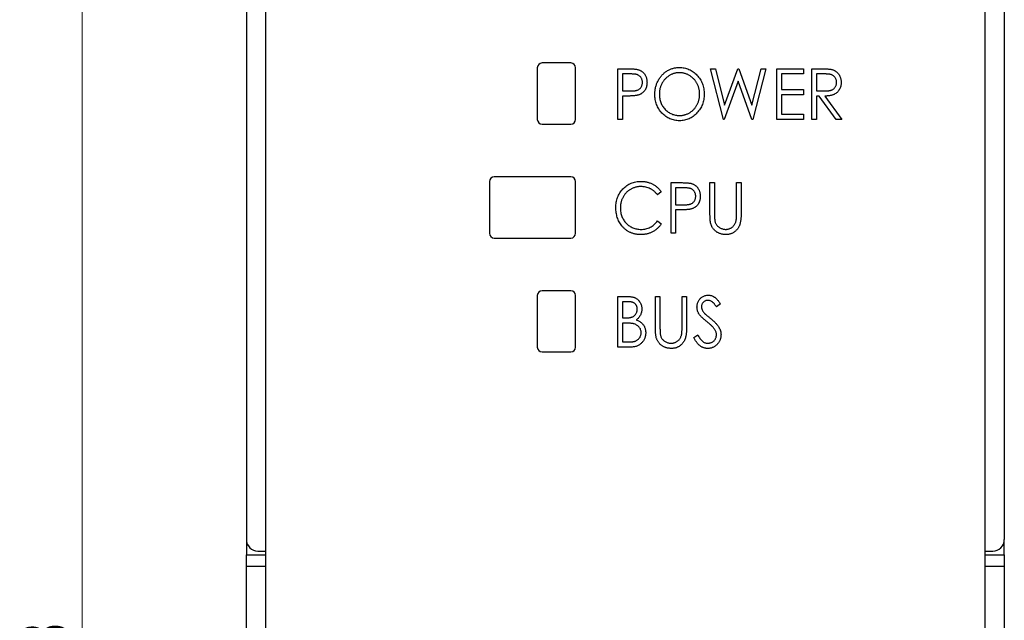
# Paper-space layout 'Sheet2' of a CAD drawing. Header units: millimetres. Extents: x 0 to 420, y 0 to 297.
# Tile 3 of 7: x 88 to 140, y 163 to 194. Entities that reach past the tile are written whole.
import ezdxf

# ---------------------------------------------------------------- set-up
doc = ezdxf.new("R2010")
doc.units = ezdxf.units.MM
doc.styles.add('SLDTEXTSTYLE1', font='TXT', dxfattribs={"width": 0.75})
doc.dimstyles.new('SLDDIMSTYLE1', dxfattribs={"dimtxt": 2.5, "dimasz": 3, "dimexe": 0, "dimexo": 0.0625, "dimtad": 1, "dimdec": 0, "dimrnd": 1e-09, "dimzin": 12, "dimdsep": 46, "dimtxsty": 'SLDTEXTSTYLE1', "dimblk1": 'CLOSED', "dimblk2": 'CLOSED', "dimsah": 1, "dimcen": 0.09, "dimadec": 0, "dimazin": 3, "dimtfac": 1, "dimtofl": 0, "dimtmove": 0, "dimatfit": 3, "dimldrblk": 'CLOSED', "dimfxl": 1, "dimfrac": 2, "dimtolj": 1, "dimtzin": 12, "dimarcsym": 0})

# ---------------------------------------------------------------- blocks, each defined once
blk = doc.blocks.new('_Closed')
at = {"color": 0, "linetype": 'ByBlock', "lineweight": -2}
for p, q in [((-1, 0.166667), (0, 0)), ((-1, 0.166667), (-1, -0.166667)), ((0, 0), (-1, -0.166667)), ((0, 0), (-1, 0))]:
    blk.add_line(p, q, dxfattribs=at)
blk = doc.blocks.new('_D_4')
at = {"color": 7, "linetype": 'Continuous', "lineweight": 0}
for p, q in [((99.074, 224.967), (90.496, 224.967)), ((91.496, 224.967), (91.496, 96.957)), ((99.074, 96.957), (90.496, 96.957))]:
    blk.add_line(p, q, dxfattribs=at)
at = {"color": 7, "linetype": 'Continuous', "lineweight": 18, "xscale": 3, "yscale": 3}
for p, rotation in [((91.496, 224.967, -59.392), 90), ((91.496, 96.957, -59.392), 270)]:
    blk.add_blockref('_Closed', p, dxfattribs=dict(at, rotation=rotation))
at = {"color": 7, "linetype": 'Continuous', "lineweight": 18, "insert": (88.273, 158.191), "char_height": 2.5, "attachment_point": 1, "rotation": 90, "style": 'SLDTEXTSTYLE1'}
blk.add_mtext('128', dxfattribs=at)

psp = doc.layouts.new('Sheet2')

# ---------------------------------------------------------------- linework, layer by layer
at = {"color": 7, "linetype": 'Continuous', "lineweight": 25}
for p, q in [((100.074, 223.167), (100.074, 166.762)), ((139.674, 223.167), (139.674, 166.762)), ((101.074, 196.917), (101.074, 101.767)), ((138.674, 101.767), (138.674, 196.917)), ((115.274, 191.417), (115.274, 188.717)), ((117.024, 191.667), (115.524, 191.667)), ((117.274, 188.717), (117.274, 191.417)), ((119.479, 188.717), (119.479, 191.363)), ((119.479, 191.363), (119.965, 191.363)), ((119.716, 191.092), (119.716, 190.21)), ((120.157, 191.092), (119.716, 191.092)), ((124.329, 191.363), (124.576, 191.363)), ((125.001, 188.717), (124.329, 191.363)), ((124.576, 191.363), (125.059, 189.463)), ((125.059, 189.463), (125.749, 191.363)), ((125.749, 191.363), (125.802, 191.363)), ((125.802, 191.363), (126.483, 189.463)), ((126.483, 189.463), (126.969, 191.363)), ((127.213, 191.363), (126.536, 188.717)), ((126.969, 191.363), (127.213, 191.363)), ((127.789, 191.363), (129.18, 191.363)), ((127.789, 188.717), (127.789, 191.363)), ((129.18, 191.092), (128.027, 191.092)), ((128.027, 191.092), (128.027, 190.277)), ((129.18, 191.363), (129.18, 191.092)), ((129.621, 191.363), (130.107, 191.363)), ((129.621, 188.717), (129.621, 191.363)), ((130.298, 191.092), (129.858, 191.092)), ((129.858, 191.092), (129.858, 190.21)), ((125.771, 190.718), (125.044, 188.717)), ((126.489, 188.717), (125.771, 190.718)), ((119.716, 190.21), (120.138, 190.204)), ((119.716, 189.938), (119.716, 188.717)), ((119.891, 189.938), (119.716, 189.938)), ((128.027, 190.277), (129.18, 190.277)), ((129.18, 190.006), (128.027, 190.006)), ((128.027, 190.006), (128.027, 188.988)), ((129.18, 190.277), (129.18, 190.006)), ((129.858, 190.21), (130.288, 190.206)), ((130, 189.938), (129.858, 189.938)), ((129.858, 189.938), (129.858, 188.717)), ((130.881, 188.717), (130, 189.938)), ((130.3, 189.938), (131.181, 188.717)), ((128.027, 188.988), (129.18, 188.988)), ((129.18, 188.988), (129.18, 188.717)), ((115.524, 188.467), (117.024, 188.467)), ((119.716, 188.717), (119.479, 188.717)), ((125.044, 188.717), (125.001, 188.717)), ((126.536, 188.717), (126.489, 188.717)), ((129.18, 188.717), (127.789, 188.717)), ((129.858, 188.717), (129.621, 188.717)), ((131.181, 188.717), (130.881, 188.717)), ((117.024, 185.717), (113.024, 185.717)), ((112.774, 185.467), (112.774, 182.767)), ((117.274, 182.767), (117.274, 185.467)), ((122.26, 185.413), (122.747, 185.413)), ((122.26, 182.767), (122.26, 185.413)), ((124.295, 183.815), (124.295, 185.413)), ((124.295, 185.413), (124.533, 185.413)), ((124.533, 185.413), (124.533, 183.828)), ((125.686, 183.828), (125.686, 185.413)), ((125.686, 185.413), (125.924, 185.413)), ((125.924, 185.413), (125.924, 183.815)), ((121.751, 184.927), (121.557, 184.768)), ((122.939, 185.142), (122.498, 185.142)), ((122.498, 185.142), (122.498, 184.26)), ((122.498, 184.26), (122.92, 184.254)), ((122.673, 183.988), (122.498, 183.988)), ((122.498, 183.988), (122.498, 182.767)), ((121.557, 183.412), (121.751, 183.254)), ((122.498, 182.767), (122.26, 182.767)), ((113.024, 182.517), (117.024, 182.517)), ((117.024, 179.767), (115.524, 179.767)), ((115.274, 179.517), (115.274, 176.817)), ((117.274, 176.817), (117.274, 179.517)), ((119.479, 179.463), (119.956, 179.463)), ((119.479, 176.817), (119.479, 179.463)), ((120.001, 179.192), (119.716, 179.192)), ((119.716, 179.192), (119.716, 178.344)), ((121.446, 179.463), (121.683, 179.463)), ((121.446, 177.865), (121.446, 179.463)), ((121.683, 179.463), (121.683, 177.878)), ((122.837, 177.878), (122.837, 179.463)), ((122.837, 179.463), (123.074, 179.463)), ((123.074, 179.463), (123.074, 177.865)), ((124.838, 179.083), (124.637, 178.92)), ((119.716, 178.344), (119.857, 178.344)), ((119.855, 178.072), (119.716, 178.072)), ((119.716, 178.072), (119.716, 177.088)), ((119.716, 177.088), (120.022, 177.088)), ((123.447, 177.327), (123.657, 177.462)), ((115.524, 176.567), (117.024, 176.567)), ((120.147, 176.817), (119.479, 176.817)), ((100.078, 166.694), (100.078, 165.962)), ((139.67, 165.962), (139.67, 166.694)), ((100.078, 165.962), (101.074, 165.962)), ((100.078, 165.362), (100.078, 165.962)), ((100.674, 166.162), (101.074, 166.162)), ((138.674, 166.162), (139.074, 166.162)), ((138.674, 165.962), (139.67, 165.962)), ((139.67, 165.962), (139.67, 165.362)), ((100.078, 156.562), (100.078, 165.362)), ((139.67, 165.362), (139.67, 156.562))]:
    psp.add_line(p, q, dxfattribs=at)
at = {"color": 8, "linetype": 'Continuous', "lineweight": 25}
for p, q in [((101.074, 165.362), (100.078, 165.362)), ((139.67, 165.362), (138.674, 165.362))]:
    psp.add_line(p, q, dxfattribs=at)
at = {"color": 7, "linetype": 'Continuous', "lineweight": 25}
for centre, radius, start, end in [((115.524, 191.417), 0.25, 90, 180), ((117.024, 191.417), 0.25, 0, 90), ((115.524, 188.717), 0.25, 180, 270), ((117.024, 188.717), 0.25, 270, 0), ((113.024, 185.467), 0.25, 90, 180), ((117.024, 185.467), 0.25, 0, 90), ((113.024, 182.767), 0.25, 180, 270), ((117.024, 182.767), 0.25, 270, 0), ((115.524, 179.517), 0.25, 90, 180), ((117.024, 179.517), 0.25, 0, 90), ((115.524, 176.817), 0.25, 180, 270), ((117.024, 176.817), 0.25, 270, 0), ((100.674, 166.762), 0.6, 180, 270), ((139.074, 166.762), 0.6, 270, 0)]:
    psp.add_arc(centre, radius, start, end, dxfattribs=at)
for points, knots in [([(121.412, 190.028), (121.413, 190.06), (121.414, 190.122), (121.422, 190.215), (121.435, 190.307), (121.454, 190.396), (121.478, 190.484), (121.507, 190.57), (121.542, 190.654), (121.582, 190.736), (121.626, 190.815), (121.675, 190.89), (121.727, 190.961), (121.783, 191.027), (121.844, 191.088), (121.908, 191.146), (121.975, 191.199), (122.047, 191.247), (122.121, 191.291), (122.197, 191.327), (122.275, 191.36), (122.354, 191.386), (122.435, 191.406), (122.517, 191.42), (122.6, 191.43), (122.657, 191.43), (122.685, 191.431)], [0, 0, 0, 0, 0.044811, 0.089011, 0.13275, 0.176233, 0.219272, 0.262324, 0.305647, 0.348979, 0.392242, 0.43461, 0.476184, 0.517236, 0.558165, 0.598792, 0.639668, 0.680638, 0.721467, 0.761759, 0.801482, 0.840953, 0.880381, 0.919726, 0.959716, 1, 1, 1, 1]), ([(122.685, 191.431), (122.731, 191.43), (122.82, 191.427), (122.951, 191.408), (123.077, 191.376), (123.197, 191.333), (123.31, 191.275), (123.419, 191.207), (123.521, 191.124), (123.617, 191.03), (123.704, 190.928), (123.781, 190.818), (123.846, 190.703), (123.898, 190.582), (123.94, 190.455), (123.969, 190.322), (123.987, 190.183), (123.989, 190.089), (123.99, 190.041)], [0, 0, 0, 0, 0.064112, 0.12603, 0.186709, 0.24615, 0.305771, 0.366051, 0.427384, 0.490821, 0.554635, 0.61692, 0.678954, 0.740666, 0.803314, 0.866858, 0.932414, 1, 1, 1, 1]), ([(119.965, 191.363), (119.999, 191.363), (120.063, 191.363), (120.155, 191.361), (120.238, 191.357), (120.313, 191.353), (120.38, 191.348), (120.437, 191.341), (120.487, 191.334), (120.517, 191.327), (120.53, 191.323)], [0, 0, 0, 0, 0.1764997, 0.3390322, 0.4857534, 0.6185701, 0.735674, 0.8381849, 0.9261551, 1, 1, 1, 1]), ([(120.768, 190.652), (120.767, 190.673), (120.765, 190.716), (120.752, 190.777), (120.731, 190.836), (120.701, 190.892), (120.665, 190.942), (120.622, 190.985), (120.574, 191.02), (120.529, 191.043), (120.49, 191.057), (120.455, 191.066), (120.416, 191.074), (120.373, 191.08), (120.325, 191.086), (120.273, 191.089), (120.217, 191.091), (120.177, 191.092), (120.157, 191.092)], [0, 0, 0, 0, 0.074091, 0.147068, 0.219176, 0.292487, 0.364821, 0.434086, 0.502842, 0.57172, 0.608354, 0.649905, 0.695817, 0.746872, 0.802658, 0.863186, 0.92915, 1, 1, 1, 1]), ([(120.53, 191.323), (120.547, 191.318), (120.581, 191.308), (120.63, 191.288), (120.677, 191.265), (120.721, 191.238), (120.762, 191.207), (120.802, 191.173), (120.838, 191.134), (120.873, 191.092), (120.904, 191.047), (120.931, 190.999), (120.954, 190.949), (120.973, 190.895), (120.987, 190.839), (120.997, 190.779), (121.004, 190.717), (121.005, 190.675), (121.005, 190.653)], [0, 0, 0, 0, 0.060075, 0.119303, 0.178069, 0.236256, 0.294313, 0.353143, 0.412708, 0.473813, 0.535615, 0.597403, 0.660232, 0.723514, 0.789577, 0.856841, 0.927091, 1, 1, 1, 1]), ([(122.696, 191.159), (122.673, 191.159), (122.628, 191.158), (122.56, 191.15), (122.493, 191.139), (122.427, 191.123), (122.362, 191.1), (122.298, 191.075), (122.235, 191.044), (122.173, 191.008), (122.113, 190.969), (122.057, 190.926), (122.003, 190.88), (121.953, 190.831), (121.906, 190.778), (121.863, 190.722), (121.824, 190.663), (121.787, 190.601), (121.755, 190.536), (121.727, 190.469), (121.703, 190.4), (121.683, 190.329), (121.668, 190.257), (121.657, 190.183), (121.651, 190.107), (121.65, 190.055), (121.65, 190.029)], [0, 0, 0, 0, 0.039956, 0.079513, 0.119111, 0.158682, 0.198528, 0.238944, 0.279928, 0.321669, 0.363487, 0.405034, 0.446304, 0.487242, 0.528249, 0.569305, 0.611035, 0.653354, 0.695583, 0.737902, 0.780492, 0.823231, 0.866218, 0.910046, 0.954473, 1, 1, 1, 1]), ([(123.753, 190.042), (123.752, 190.067), (123.751, 190.118), (123.745, 190.193), (123.734, 190.267), (123.719, 190.338), (123.699, 190.408), (123.676, 190.476), (123.648, 190.541), (123.616, 190.605), (123.58, 190.667), (123.54, 190.725), (123.496, 190.78), (123.449, 190.833), (123.399, 190.881), (123.345, 190.927), (123.288, 190.969), (123.227, 191.008), (123.165, 191.044), (123.1, 191.075), (123.035, 191.101), (122.97, 191.123), (122.902, 191.139), (122.834, 191.15), (122.765, 191.159), (122.719, 191.159), (122.696, 191.159)], [0, 0, 0, 0, 0.044923, 0.089057, 0.132287, 0.174986, 0.217144, 0.258769, 0.300532, 0.342498, 0.384141, 0.425372, 0.466388, 0.507179, 0.548135, 0.589217, 0.630842, 0.673193, 0.715487, 0.757043, 0.79776, 0.838207, 0.878693, 0.918916, 0.959101, 1, 1, 1, 1]), ([(130.107, 191.363), (130.139, 191.363), (130.202, 191.363), (130.291, 191.361), (130.372, 191.358), (130.446, 191.355), (130.51, 191.349), (130.567, 191.344), (130.615, 191.336), (130.645, 191.33), (130.658, 191.327)], [0, 0, 0, 0, 0.176242, 0.33814, 0.484799, 0.617149, 0.734395, 0.837422, 0.92561, 1, 1, 1, 1]), ([(130.91, 190.656), (130.909, 190.677), (130.908, 190.719), (130.894, 190.781), (130.873, 190.839), (130.843, 190.893), (130.807, 190.943), (130.765, 190.985), (130.717, 191.02), (130.673, 191.043), (130.633, 191.057), (130.599, 191.066), (130.559, 191.074), (130.516, 191.08), (130.468, 191.086), (130.415, 191.089), (130.358, 191.091), (130.318, 191.092), (130.298, 191.092)], [0, 0, 0, 0, 0.074206, 0.146692, 0.218332, 0.29067, 0.362618, 0.431553, 0.499554, 0.567987, 0.604677, 0.646293, 0.69288, 0.744014, 0.799888, 0.86174, 0.928424, 1, 1, 1, 1]), ([(130.658, 191.327), (130.676, 191.322), (130.711, 191.313), (130.762, 191.293), (130.81, 191.269), (130.856, 191.242), (130.898, 191.211), (130.939, 191.176), (130.977, 191.137), (131.012, 191.094), (131.044, 191.049), (131.071, 191), (131.095, 190.949), (131.114, 190.895), (131.129, 190.839), (131.14, 190.78), (131.146, 190.718), (131.147, 190.677), (131.147, 190.655)], [0, 0, 0, 0, 0.061387, 0.1214951, 0.1810892, 0.2400382, 0.2986442, 0.3579899, 0.4184412, 0.480043, 0.5418672, 0.6041732, 0.6666824, 0.7298994, 0.7945383, 0.8604552, 0.9292113, 1, 1, 1, 1]), ([(120.138, 190.204), (120.159, 190.204), (120.199, 190.204), (120.256, 190.207), (120.31, 190.21), (120.359, 190.215), (120.404, 190.222), (120.444, 190.23), (120.48, 190.24), (120.523, 190.255), (120.57, 190.279), (120.62, 190.314), (120.664, 190.358), (120.701, 190.409), (120.731, 190.465), (120.752, 190.524), (120.765, 190.587), (120.767, 190.63), (120.768, 190.652)], [0, 0, 0, 0, 0.070231, 0.135127, 0.195896, 0.251444, 0.303058, 0.349556, 0.391936, 0.430093, 0.501229, 0.570517, 0.640124, 0.710955, 0.782914, 0.853735, 0.926014, 1, 1, 1, 1]), ([(121.005, 190.653), (121.005, 190.631), (121.004, 190.589), (120.998, 190.527), (120.987, 190.467), (120.974, 190.411), (120.955, 190.357), (120.933, 190.306), (120.906, 190.259), (120.875, 190.214), (120.841, 190.173), (120.804, 190.134), (120.764, 190.1), (120.72, 190.069), (120.674, 190.042), (120.624, 190.018), (120.571, 189.998), (120.534, 189.987), (120.516, 189.982)], [0, 0, 0, 0, 0.072309, 0.141358, 0.208207, 0.272336, 0.335143, 0.396174, 0.456668, 0.516646, 0.575929, 0.634933, 0.693693, 0.752708, 0.811962, 0.873196, 0.935504, 1, 1, 1, 1]), ([(130.288, 190.206), (130.308, 190.206), (130.347, 190.206), (130.403, 190.209), (130.455, 190.212), (130.503, 190.218), (130.547, 190.224), (130.587, 190.233), (130.623, 190.243), (130.666, 190.258), (130.713, 190.282), (130.764, 190.318), (130.807, 190.362), (130.844, 190.413), (130.874, 190.468), (130.894, 190.528), (130.908, 190.591), (130.909, 190.634), (130.91, 190.656)], [0, 0, 0, 0, 0.068884, 0.133004, 0.192369, 0.247684, 0.298447, 0.344783, 0.387444, 0.426058, 0.498477, 0.568226, 0.638295, 0.709239, 0.781676, 0.852765, 0.925523, 1, 1, 1, 1]), ([(131.147, 190.655), (131.146, 190.62), (131.144, 190.551), (131.126, 190.452), (131.097, 190.359), (131.055, 190.273), (131.003, 190.195), (130.94, 190.126), (130.866, 190.069), (130.798, 190.029), (130.737, 190.004), (130.687, 189.986), (130.632, 189.972), (130.574, 189.96), (130.511, 189.95), (130.445, 189.944), (130.374, 189.939), (130.325, 189.939), (130.3, 189.938)], [0, 0, 0, 0, 0.083484, 0.162613, 0.23918, 0.314494, 0.388385, 0.460717, 0.533791, 0.609022, 0.648239, 0.690365, 0.734562, 0.781635, 0.831635, 0.884694, 0.940506, 1, 1, 1, 1]), ([(120.516, 189.982), (120.5, 189.978), (120.467, 189.97), (120.411, 189.962), (120.347, 189.954), (120.273, 189.949), (120.191, 189.944), (120.099, 189.94), (119.998, 189.938), (119.928, 189.938), (119.891, 189.938)], [0, 0, 0, 0, 0.075269, 0.165174, 0.268129, 0.385984, 0.51806, 0.664405, 0.825035, 1, 1, 1, 1]), ([(122.705, 188.649), (122.661, 188.65), (122.573, 188.653), (122.444, 188.673), (122.321, 188.704), (122.202, 188.748), (122.089, 188.805), (121.982, 188.875), (121.88, 188.958), (121.785, 189.051), (121.698, 189.154), (121.621, 189.263), (121.557, 189.378), (121.504, 189.498), (121.462, 189.623), (121.433, 189.753), (121.415, 189.889), (121.413, 189.981), (121.412, 190.028)], [0, 0, 0, 0, 0.063524, 0.12488, 0.185155, 0.244833, 0.304627, 0.365038, 0.42717, 0.49127, 0.555588, 0.618668, 0.681008, 0.742903, 0.805249, 0.868474, 0.933217, 1, 1, 1, 1]), ([(121.65, 190.029), (121.65, 189.991), (121.652, 189.916), (121.667, 189.806), (121.69, 189.7), (121.725, 189.599), (121.768, 189.502), (121.821, 189.41), (121.883, 189.323), (121.955, 189.241), (122.033, 189.166), (122.116, 189.1), (122.203, 189.045), (122.294, 189), (122.389, 188.964), (122.488, 188.939), (122.59, 188.923), (122.66, 188.921), (122.696, 188.921)], [0, 0, 0, 0, 0.06753, 0.132738, 0.196163, 0.25879, 0.321017, 0.383435, 0.446363, 0.511011, 0.575079, 0.637133, 0.697793, 0.757163, 0.816573, 0.8765, 0.937463, 1, 1, 1, 1]), ([(122.696, 188.921), (122.72, 188.921), (122.767, 188.922), (122.838, 188.929), (122.907, 188.94), (122.974, 188.957), (123.041, 188.978), (123.106, 189.002), (123.17, 189.033), (123.232, 189.067), (123.291, 189.106), (123.348, 189.148), (123.401, 189.194), (123.451, 189.242), (123.497, 189.294), (123.54, 189.35), (123.58, 189.409), (123.616, 189.472), (123.648, 189.537), (123.676, 189.603), (123.699, 189.672), (123.719, 189.743), (123.734, 189.815), (123.745, 189.889), (123.751, 189.965), (123.752, 190.016), (123.753, 190.042)], [0, 0, 0, 0, 0.041661, 0.082882, 0.123552, 0.164177, 0.204273, 0.24489, 0.285869, 0.327154, 0.368651, 0.40943, 0.450115, 0.490687, 0.531109, 0.572015, 0.613338, 0.655348, 0.697698, 0.739863, 0.781905, 0.824489, 0.86732, 0.910682, 0.954948, 1, 1, 1, 1]), ([(123.99, 190.041), (123.989, 189.993), (123.987, 189.9), (123.969, 189.762), (123.94, 189.63), (123.899, 189.503), (123.846, 189.382), (123.781, 189.266), (123.705, 189.156), (123.618, 189.053), (123.523, 188.959), (123.421, 188.876), (123.315, 188.805), (123.203, 188.749), (123.086, 188.703), (122.963, 188.673), (122.836, 188.653), (122.749, 188.65), (122.705, 188.649)], [0, 0, 0, 0, 0.067668, 0.133292, 0.19714, 0.260013, 0.322488, 0.385059, 0.448295, 0.51269, 0.576673, 0.638498, 0.698729, 0.757967, 0.817157, 0.876594, 0.937343, 1, 1, 1, 1]), ([(119.377, 184.105), (119.378, 184.153), (119.38, 184.247), (119.398, 184.384), (119.427, 184.515), (119.468, 184.641), (119.521, 184.761), (119.586, 184.875), (119.662, 184.984), (119.749, 185.085), (119.844, 185.178), (119.947, 185.259), (120.057, 185.327), (120.171, 185.384), (120.292, 185.428), (120.419, 185.458), (120.552, 185.477), (120.642, 185.48), (120.688, 185.481)], [0, 0, 0, 0, 0.067236, 0.132194, 0.195391, 0.257388, 0.318778, 0.380515, 0.442528, 0.505942, 0.569171, 0.630524, 0.690882, 0.750747, 0.811024, 0.872201, 0.934998, 1, 1, 1, 1]), ([(120.682, 185.209), (120.657, 185.209), (120.609, 185.209), (120.538, 185.2), (120.468, 185.189), (120.399, 185.173), (120.332, 185.151), (120.265, 185.126), (120.201, 185.095), (120.138, 185.06), (120.078, 185.021), (120.02, 184.979), (119.967, 184.933), (119.916, 184.884), (119.87, 184.832), (119.826, 184.777), (119.787, 184.718), (119.751, 184.656), (119.718, 184.592), (119.691, 184.526), (119.667, 184.458), (119.648, 184.387), (119.632, 184.315), (119.622, 184.241), (119.615, 184.165), (119.615, 184.113), (119.614, 184.087)], [0, 0, 0, 0, 0.042054, 0.083393, 0.124454, 0.165461, 0.206316, 0.247114, 0.288563, 0.330315, 0.372018, 0.413257, 0.453959, 0.494537, 0.53495, 0.575397, 0.616502, 0.657759, 0.699337, 0.740877, 0.782508, 0.824785, 0.867453, 0.910542, 0.954879, 1, 1, 1, 1]), ([(121.557, 184.768), (121.544, 184.786), (121.517, 184.821), (121.474, 184.87), (121.429, 184.916), (121.382, 184.96), (121.332, 184.999), (121.282, 185.035), (121.228, 185.068), (121.155, 185.107), (121.059, 185.149), (120.938, 185.184), (120.812, 185.206), (120.725, 185.208), (120.682, 185.209)], [0, 0, 0, 0, 0.065249, 0.129752, 0.19303, 0.255253, 0.317083, 0.378287, 0.439499, 0.500949, 0.623295, 0.74628, 0.871322, 1, 1, 1, 1]), ([(120.688, 185.481), (120.716, 185.48), (120.771, 185.48), (120.853, 185.473), (120.933, 185.461), (121.011, 185.445), (121.087, 185.425), (121.161, 185.399), (121.233, 185.37), (121.302, 185.336), (121.369, 185.298), (121.433, 185.256), (121.494, 185.21), (121.552, 185.161), (121.607, 185.108), (121.658, 185.052), (121.707, 184.992), (121.737, 184.949), (121.751, 184.927)], [0, 0, 0, 0, 0.067002, 0.132942, 0.197212, 0.260814, 0.32354, 0.38588, 0.447839, 0.509647, 0.571537, 0.632443, 0.693319, 0.753787, 0.814645, 0.875557, 0.937659, 1, 1, 1, 1]), ([(122.747, 185.413), (122.78, 185.413), (122.844, 185.413), (122.936, 185.411), (123.02, 185.407), (123.095, 185.403), (123.161, 185.398), (123.219, 185.391), (123.268, 185.384), (123.298, 185.377), (123.312, 185.373)], [0, 0, 0, 0, 0.1765, 0.339032, 0.485753, 0.61857, 0.735674, 0.838185, 0.926155, 1, 1, 1, 1]), ([(123.312, 185.373), (123.329, 185.368), (123.363, 185.358), (123.411, 185.338), (123.458, 185.315), (123.502, 185.288), (123.544, 185.257), (123.583, 185.223), (123.62, 185.184), (123.654, 185.142), (123.685, 185.097), (123.713, 185.049), (123.735, 184.999), (123.754, 184.945), (123.769, 184.889), (123.779, 184.829), (123.785, 184.767), (123.786, 184.725), (123.787, 184.703)], [0, 0, 0, 0, 0.060075, 0.119303, 0.178069, 0.236256, 0.294313, 0.353143, 0.412708, 0.473813, 0.535615, 0.597403, 0.660232, 0.723514, 0.789577, 0.856841, 0.927091, 1, 1, 1, 1]), ([(122.92, 184.254), (122.941, 184.254), (122.98, 184.254), (123.038, 184.257), (123.091, 184.26), (123.14, 184.265), (123.185, 184.272), (123.226, 184.28), (123.262, 184.29), (123.304, 184.305), (123.351, 184.329), (123.402, 184.364), (123.446, 184.408), (123.483, 184.459), (123.512, 184.515), (123.534, 184.574), (123.547, 184.637), (123.548, 184.68), (123.549, 184.702)], [0, 0, 0, 0, 0.070231, 0.135127, 0.195896, 0.251444, 0.303058, 0.349556, 0.391936, 0.430093, 0.501229, 0.570517, 0.640124, 0.710955, 0.782914, 0.853735, 0.926014, 1, 1, 1, 1]), ([(123.549, 184.702), (123.548, 184.723), (123.547, 184.766), (123.534, 184.827), (123.512, 184.886), (123.483, 184.942), (123.446, 184.992), (123.404, 185.035), (123.356, 185.07), (123.311, 185.093), (123.271, 185.107), (123.237, 185.116), (123.198, 185.124), (123.154, 185.13), (123.107, 185.136), (123.055, 185.139), (122.998, 185.141), (122.959, 185.142), (122.939, 185.142)], [0, 0, 0, 0, 0.074091, 0.147068, 0.219176, 0.292487, 0.364821, 0.434086, 0.502842, 0.57172, 0.608354, 0.649905, 0.695817, 0.746872, 0.802658, 0.863186, 0.92915, 1, 1, 1, 1]), ([(123.787, 184.703), (123.786, 184.681), (123.785, 184.639), (123.78, 184.577), (123.769, 184.517), (123.755, 184.461), (123.736, 184.407), (123.714, 184.356), (123.688, 184.309), (123.657, 184.264), (123.623, 184.223), (123.586, 184.184), (123.545, 184.15), (123.502, 184.119), (123.455, 184.092), (123.405, 184.068), (123.353, 184.048), (123.316, 184.037), (123.297, 184.032)], [0, 0, 0, 0, 0.072309, 0.141358, 0.208207, 0.272336, 0.335143, 0.396174, 0.456668, 0.516646, 0.575929, 0.634933, 0.693693, 0.752708, 0.811962, 0.873196, 0.935504, 1, 1, 1, 1]), ([(119.686, 183.162), (119.661, 183.195), (119.611, 183.26), (119.549, 183.367), (119.496, 183.477), (119.452, 183.593), (119.418, 183.714), (119.394, 183.84), (119.379, 183.971), (119.378, 184.06), (119.377, 184.105)], [0, 0, 0, 0, 0.122254, 0.24342, 0.364291, 0.486273, 0.609794, 0.736233, 0.865843, 1, 1, 1, 1]), ([(119.614, 184.087), (119.615, 184.048), (119.617, 183.972), (119.632, 183.859), (119.655, 183.752), (119.69, 183.649), (119.732, 183.551), (119.786, 183.459), (119.848, 183.371), (119.92, 183.289), (119.999, 183.215), (120.083, 183.149), (120.174, 183.094), (120.268, 183.049), (120.368, 183.014), (120.473, 182.989), (120.583, 182.973), (120.658, 182.971), (120.697, 182.971)], [0, 0, 0, 0, 0.067402, 0.132225, 0.195291, 0.256964, 0.318228, 0.379385, 0.441024, 0.503862, 0.566597, 0.627855, 0.688166, 0.748276, 0.808707, 0.870424, 0.93412, 1, 1, 1, 1]), ([(123.297, 184.032), (123.282, 184.028), (123.248, 184.02), (123.193, 184.012), (123.128, 184.004), (123.055, 183.999), (122.972, 183.994), (122.88, 183.99), (122.78, 183.988), (122.71, 183.988), (122.673, 183.988)], [0, 0, 0, 0, 0.075269, 0.165174, 0.268129, 0.385984, 0.51806, 0.664405, 0.825035, 1, 1, 1, 1]), ([(124.34, 183.257), (124.337, 183.271), (124.329, 183.302), (124.32, 183.353), (124.312, 183.411), (124.306, 183.477), (124.301, 183.55), (124.298, 183.632), (124.296, 183.721), (124.295, 183.783), (124.295, 183.815)], [0, 0, 0, 0, 0.077936, 0.169149, 0.274074, 0.391816, 0.523462, 0.668216, 0.827041, 1, 1, 1, 1]), ([(124.533, 183.828), (124.533, 183.805), (124.533, 183.763), (124.533, 183.702), (124.534, 183.648), (124.535, 183.601), (124.536, 183.56), (124.538, 183.526), (124.54, 183.499), (124.542, 183.483), (124.543, 183.476)], [0, 0, 0, 0, 0.191105, 0.362655, 0.516171, 0.650128, 0.766034, 0.862527, 0.941006, 1, 1, 1, 1]), ([(125.924, 183.815), (125.923, 183.786), (125.923, 183.73), (125.92, 183.648), (125.915, 183.569), (125.908, 183.495), (125.899, 183.426), (125.887, 183.361), (125.875, 183.299), (125.86, 183.242), (125.842, 183.188), (125.819, 183.136), (125.793, 183.085), (125.763, 183.037), (125.729, 182.989), (125.69, 182.945), (125.648, 182.901), (125.602, 182.86), (125.553, 182.822), (125.501, 182.79), (125.446, 182.761), (125.389, 182.738), (125.329, 182.721), (125.266, 182.708), (125.201, 182.701), (125.157, 182.7), (125.134, 182.699)], [0, 0, 0, 0, 0.055741, 0.108782, 0.159483, 0.20722, 0.252436, 0.295103, 0.335609, 0.373517, 0.409957, 0.446416, 0.482967, 0.519684, 0.557168, 0.594999, 0.634172, 0.674127, 0.714136, 0.754079, 0.793688, 0.83312, 0.873373, 0.914549, 0.95654, 1, 1, 1, 1]), ([(125.661, 183.417), (125.663, 183.426), (125.667, 183.447), (125.672, 183.482), (125.676, 183.524), (125.68, 183.572), (125.683, 183.626), (125.685, 183.688), (125.686, 183.756), (125.686, 183.803), (125.686, 183.828)], [0, 0, 0, 0, 0.069596, 0.155423, 0.257515, 0.37358, 0.506166, 0.6554, 0.819993, 1, 1, 1, 1]), ([(120.691, 182.699), (120.665, 182.699), (120.613, 182.7), (120.537, 182.706), (120.462, 182.715), (120.39, 182.728), (120.319, 182.743), (120.251, 182.764), (120.185, 182.787), (120.121, 182.814), (120.059, 182.845), (119.999, 182.879), (119.941, 182.918), (119.886, 182.959), (119.832, 183.004), (119.781, 183.053), (119.732, 183.106), (119.701, 183.143), (119.686, 183.162)], [0, 0, 0, 0, 0.068335, 0.135464, 0.200567, 0.264774, 0.327263, 0.389343, 0.450083, 0.510699, 0.570569, 0.630747, 0.691051, 0.751063, 0.812002, 0.873718, 0.936106, 1, 1, 1, 1]), ([(121.751, 183.254), (121.736, 183.233), (121.705, 183.19), (121.656, 183.129), (121.603, 183.072), (121.548, 183.019), (121.49, 182.969), (121.428, 182.923), (121.365, 182.881), (121.298, 182.843), (121.229, 182.809), (121.158, 182.78), (121.085, 182.755), (121.01, 182.734), (120.933, 182.719), (120.854, 182.708), (120.774, 182.7), (120.719, 182.7), (120.691, 182.699)], [0, 0, 0, 0, 0.063576, 0.126691, 0.188634, 0.249942, 0.311426, 0.372445, 0.433495, 0.495161, 0.556733, 0.61789, 0.679838, 0.742002, 0.804922, 0.868441, 0.933689, 1, 1, 1, 1]), ([(120.697, 182.971), (120.739, 182.972), (120.822, 182.974), (120.943, 182.996), (121.06, 183.03), (121.171, 183.079), (121.277, 183.141), (121.377, 183.218), (121.472, 183.308), (121.528, 183.376), (121.557, 183.412)], [0, 0, 0, 0, 0.1259, 0.248079, 0.368237, 0.488157, 0.609636, 0.7344, 0.864047, 1, 1, 1, 1]), ([(125.134, 182.699), (125.11, 182.7), (125.062, 182.701), (124.992, 182.708), (124.924, 182.72), (124.858, 182.736), (124.796, 182.758), (124.736, 182.784), (124.679, 182.816), (124.624, 182.851), (124.573, 182.891), (124.527, 182.934), (124.484, 182.98), (124.447, 183.03), (124.413, 183.082), (124.385, 183.138), (124.359, 183.196), (124.347, 183.237), (124.34, 183.257)], [0, 0, 0, 0, 0.069994, 0.137225, 0.203144, 0.267439, 0.330757, 0.392722, 0.455101, 0.517382, 0.579131, 0.639383, 0.69929, 0.758596, 0.817649, 0.877496, 0.938128, 1, 1, 1, 1]), ([(124.543, 183.476), (124.546, 183.451), (124.553, 183.403), (124.572, 183.334), (124.597, 183.272), (124.628, 183.215), (124.668, 183.164), (124.716, 183.118), (124.773, 183.077), (124.838, 183.04), (124.907, 183.009), (124.978, 182.987), (125.05, 182.973), (125.097, 182.971), (125.121, 182.971)], [0, 0, 0, 0, 0.088938, 0.172727, 0.251185, 0.32638, 0.400988, 0.479456, 0.562461, 0.652032, 0.742988, 0.831017, 0.915851, 1, 1, 1, 1]), ([(125.121, 182.971), (125.142, 182.971), (125.182, 182.973), (125.243, 182.983), (125.302, 183.001), (125.359, 183.025), (125.413, 183.055), (125.464, 183.091), (125.509, 183.132), (125.55, 183.179), (125.586, 183.231), (125.616, 183.288), (125.642, 183.35), (125.654, 183.394), (125.661, 183.417)], [0, 0, 0, 0, 0.081412, 0.161686, 0.242811, 0.324775, 0.407586, 0.488453, 0.56979, 0.650718, 0.733306, 0.819186, 0.907133, 1, 1, 1, 1]), ([(119.956, 179.463), (119.979, 179.463), (120.025, 179.463), (120.091, 179.459), (120.152, 179.453), (120.21, 179.444), (120.263, 179.434), (120.313, 179.421), (120.358, 179.406), (120.412, 179.382), (120.473, 179.346), (120.54, 179.293), (120.597, 179.229), (120.646, 179.155), (120.684, 179.075), (120.714, 178.99), (120.73, 178.9), (120.732, 178.838), (120.734, 178.807)], [0, 0, 0, 0, 0.060411, 0.117245, 0.171021, 0.220982, 0.268098, 0.311607, 0.352705, 0.391223, 0.464448, 0.5367, 0.610578, 0.686475, 0.763836, 0.840678, 0.919304, 1, 1, 1, 1]), ([(120.496, 178.803), (120.496, 178.817), (120.496, 178.846), (120.489, 178.888), (120.481, 178.928), (120.467, 178.965), (120.451, 178.999), (120.43, 179.032), (120.406, 179.061), (120.378, 179.089), (120.346, 179.113), (120.31, 179.135), (120.269, 179.151), (120.224, 179.167), (120.174, 179.177), (120.121, 179.186), (120.062, 179.191), (120.022, 179.191), (120.001, 179.192)], [0, 0, 0, 0, 0.06133, 0.120228, 0.176295, 0.231183, 0.28436, 0.336804, 0.390319, 0.444102, 0.499931, 0.558187, 0.620048, 0.685431, 0.755834, 0.832075, 0.912837, 1, 1, 1, 1]), ([(123.617, 178.913), (123.618, 178.941), (123.62, 178.997), (123.634, 179.077), (123.658, 179.154), (123.69, 179.227), (123.733, 179.294), (123.782, 179.355), (123.84, 179.406), (123.904, 179.451), (123.974, 179.486), (124.048, 179.513), (124.125, 179.527), (124.177, 179.53), (124.204, 179.531)], [0, 0, 0, 0, 0.088291, 0.174419, 0.258423, 0.342317, 0.425287, 0.506935, 0.587922, 0.670559, 0.753145, 0.834844, 0.916686, 1, 1, 1, 1]), ([(124.19, 179.259), (124.166, 179.258), (124.12, 179.257), (124.055, 179.237), (123.997, 179.207), (123.947, 179.164), (123.906, 179.113), (123.875, 179.055), (123.858, 178.992), (123.855, 178.947), (123.854, 178.924)], [0, 0, 0, 0, 0.133507, 0.258557, 0.380724, 0.504971, 0.628085, 0.748901, 0.871477, 1, 1, 1, 1]), ([(124.637, 178.92), (124.626, 178.937), (124.604, 178.969), (124.572, 179.014), (124.541, 179.055), (124.511, 179.091), (124.482, 179.123), (124.454, 179.151), (124.428, 179.174), (124.395, 179.199), (124.353, 179.223), (124.301, 179.244), (124.246, 179.257), (124.209, 179.259), (124.19, 179.259)], [0, 0, 0, 0, 0.102557, 0.196911, 0.284395, 0.364416, 0.437215, 0.503536, 0.563602, 0.61645, 0.714669, 0.808954, 0.904132, 1, 1, 1, 1]), ([(124.204, 179.531), (124.232, 179.53), (124.288, 179.528), (124.37, 179.509), (124.449, 179.478), (124.513, 179.443), (124.562, 179.408), (124.6, 179.377), (124.638, 179.34), (124.678, 179.299), (124.717, 179.252), (124.758, 179.2), (124.798, 179.143), (124.824, 179.103), (124.838, 179.083)], [0, 0, 0, 0, 0.103822, 0.205919, 0.309231, 0.415653, 0.47222, 0.532858, 0.597819, 0.667857, 0.743177, 0.823448, 0.908942, 1, 1, 1, 1]), ([(119.857, 178.344), (119.878, 178.344), (119.918, 178.344), (119.975, 178.346), (120.029, 178.351), (120.078, 178.356), (120.123, 178.363), (120.164, 178.372), (120.201, 178.382), (120.244, 178.398), (120.292, 178.422), (120.343, 178.46), (120.389, 178.504), (120.427, 178.556), (120.458, 178.613), (120.48, 178.673), (120.494, 178.737), (120.495, 178.78), (120.496, 178.803)], [0, 0, 0, 0, 0.069184, 0.133671, 0.193573, 0.248874, 0.299806, 0.346427, 0.38874, 0.427283, 0.498939, 0.569184, 0.639423, 0.710845, 0.782802, 0.854631, 0.925945, 1, 1, 1, 1]), ([(120.734, 178.807), (120.733, 178.778), (120.731, 178.721), (120.716, 178.637), (120.693, 178.557), (120.659, 178.482), (120.618, 178.411), (120.566, 178.348), (120.505, 178.291), (120.459, 178.26), (120.436, 178.244)], [0, 0, 0, 0, 0.131479, 0.258232, 0.38261, 0.506215, 0.627933, 0.750087, 0.872821, 1, 1, 1, 1]), ([(123.747, 178.51), (123.737, 178.526), (123.716, 178.557), (123.69, 178.605), (123.667, 178.654), (123.649, 178.704), (123.635, 178.755), (123.624, 178.807), (123.618, 178.86), (123.617, 178.895), (123.617, 178.913)], [0, 0, 0, 0, 0.130877, 0.257719, 0.382316, 0.506626, 0.628302, 0.751527, 0.87547, 1, 1, 1, 1]), ([(123.854, 178.924), (123.855, 178.91), (123.856, 178.882), (123.862, 178.84), (123.872, 178.798), (123.887, 178.757), (123.907, 178.715), (123.935, 178.672), (123.968, 178.627), (123.994, 178.598), (124.008, 178.583)], [0, 0, 0, 0, 0.110385, 0.220503, 0.331137, 0.443585, 0.563154, 0.695062, 0.839762, 1, 1, 1, 1]), ([(124.008, 178.583), (124.013, 178.577), (124.025, 178.565), (124.048, 178.545), (124.077, 178.52), (124.112, 178.49), (124.155, 178.454), (124.205, 178.414), (124.261, 178.368), (124.301, 178.336), (124.322, 178.319)], [0, 0, 0, 0, 0.053039, 0.126288, 0.218872, 0.334457, 0.469409, 0.625738, 0.802267, 1, 1, 1, 1]), ([(120.293, 178.041), (120.282, 178.043), (120.257, 178.049), (120.217, 178.055), (120.171, 178.06), (120.119, 178.064), (120.061, 178.068), (119.998, 178.07), (119.929, 178.072), (119.88, 178.072), (119.855, 178.072)], [0, 0, 0, 0, 0.0801407, 0.1716876, 0.2772386, 0.3957503, 0.527398, 0.670909, 0.828844, 1, 1, 1, 1]), ([(120.7, 177.568), (120.698, 177.596), (120.696, 177.65), (120.675, 177.729), (120.641, 177.802), (120.592, 177.868), (120.533, 177.927), (120.463, 177.976), (120.382, 178.015), (120.323, 178.032), (120.293, 178.041)], [0, 0, 0, 0, 0.122978, 0.241496, 0.358865, 0.47987, 0.603747, 0.728862, 0.860622, 1, 1, 1, 1]), ([(120.436, 178.244), (120.465, 178.233), (120.522, 178.211), (120.6, 178.171), (120.667, 178.129), (120.724, 178.083), (120.772, 178.033), (120.815, 177.979), (120.851, 177.919), (120.882, 177.855), (120.906, 177.788), (120.925, 177.717), (120.935, 177.643), (120.936, 177.593), (120.937, 177.568)], [0, 0, 0, 0, 0.105094, 0.200987, 0.288426, 0.36794, 0.443759, 0.519243, 0.59631, 0.674393, 0.754077, 0.833933, 0.916123, 1, 1, 1, 1]), ([(124.13, 178.151), (124.106, 178.17), (124.059, 178.209), (123.993, 178.264), (123.934, 178.316), (123.883, 178.363), (123.838, 178.406), (123.801, 178.444), (123.771, 178.478), (123.755, 178.5), (123.747, 178.51)], [0, 0, 0, 0, 0.179535, 0.344506, 0.492131, 0.62464, 0.742099, 0.843179, 0.92954, 1, 1, 1, 1]), ([(124.551, 177.729), (124.54, 177.744), (124.519, 177.776), (124.481, 177.823), (124.437, 177.872), (124.387, 177.924), (124.331, 177.977), (124.27, 178.033), (124.202, 178.092), (124.155, 178.131), (124.13, 178.151)], [0, 0, 0, 0, 0.092213, 0.193119, 0.303009, 0.423363, 0.552489, 0.69176, 0.840671, 1, 1, 1, 1]), ([(124.322, 178.319), (124.347, 178.298), (124.396, 178.258), (124.466, 178.197), (124.53, 178.138), (124.587, 178.08), (124.638, 178.024), (124.683, 177.97), (124.722, 177.918), (124.764, 177.851), (124.807, 177.768), (124.845, 177.668), (124.867, 177.566), (124.87, 177.499), (124.872, 177.465)], [0, 0, 0, 0, 0.093761, 0.181614, 0.264342, 0.341677, 0.41338, 0.479975, 0.541968, 0.599292, 0.705911, 0.807015, 0.904485, 1, 1, 1, 1]), ([(120.022, 177.088), (120.044, 177.089), (120.087, 177.089), (120.148, 177.091), (120.204, 177.095), (120.256, 177.102), (120.304, 177.109), (120.347, 177.118), (120.385, 177.129), (120.43, 177.146), (120.481, 177.173), (120.535, 177.212), (120.583, 177.259), (120.624, 177.314), (120.657, 177.373), (120.682, 177.436), (120.697, 177.501), (120.699, 177.546), (120.7, 177.568)], [0, 0, 0, 0, 0.069807, 0.134579, 0.194415, 0.250549, 0.301262, 0.347969, 0.390185, 0.42866, 0.500914, 0.571392, 0.642245, 0.714971, 0.787795, 0.858561, 0.928895, 1, 1, 1, 1]), ([(120.937, 177.568), (120.937, 177.542), (120.936, 177.491), (120.925, 177.417), (120.908, 177.346), (120.885, 177.277), (120.854, 177.212), (120.817, 177.149), (120.773, 177.09), (120.723, 177.034), (120.668, 176.983), (120.607, 176.938), (120.541, 176.901), (120.472, 176.87), (120.397, 176.846), (120.318, 176.83), (120.234, 176.818), (120.177, 176.818), (120.147, 176.817)], [0, 0, 0, 0, 0.0633629, 0.1246272, 0.184367, 0.243059, 0.3018438, 0.3613377, 0.4211797, 0.4829026, 0.5445951, 0.6059988, 0.6673673, 0.7294911, 0.7932578, 0.8593414, 0.927971, 1, 1, 1, 1]), ([(121.491, 177.307), (121.487, 177.321), (121.479, 177.352), (121.471, 177.403), (121.463, 177.461), (121.457, 177.527), (121.452, 177.6), (121.448, 177.682), (121.446, 177.771), (121.446, 177.833), (121.446, 177.865)], [0, 0, 0, 0, 0.077936, 0.169149, 0.274074, 0.391816, 0.523462, 0.668216, 0.827041, 1, 1, 1, 1]), ([(121.683, 177.878), (121.683, 177.855), (121.683, 177.813), (121.684, 177.752), (121.685, 177.698), (121.686, 177.651), (121.687, 177.61), (121.689, 177.576), (121.691, 177.549), (121.693, 177.533), (121.693, 177.526)], [0, 0, 0, 0, 0.191105, 0.362655, 0.516171, 0.650128, 0.766034, 0.862527, 0.941006, 1, 1, 1, 1]), ([(121.693, 177.526), (121.697, 177.501), (121.704, 177.453), (121.722, 177.384), (121.748, 177.322), (121.778, 177.265), (121.818, 177.214), (121.866, 177.168), (121.924, 177.127), (121.988, 177.09), (122.058, 177.059), (122.129, 177.037), (122.2, 177.023), (122.248, 177.021), (122.272, 177.021)], [0, 0, 0, 0, 0.0889375, 0.1727267, 0.251185, 0.3263801, 0.4009876, 0.479456, 0.5624606, 0.6520321, 0.742988, 0.8310174, 0.9158505, 1, 1, 1, 1]), ([(123.074, 177.865), (123.074, 177.836), (123.074, 177.78), (123.07, 177.698), (123.066, 177.619), (123.059, 177.545), (123.049, 177.476), (123.038, 177.411), (123.026, 177.349), (123.01, 177.292), (122.992, 177.238), (122.97, 177.186), (122.944, 177.135), (122.913, 177.087), (122.88, 177.039), (122.841, 176.995), (122.799, 176.951), (122.753, 176.91), (122.704, 176.872), (122.651, 176.84), (122.597, 176.811), (122.539, 176.788), (122.479, 176.771), (122.417, 176.758), (122.352, 176.751), (122.307, 176.75), (122.285, 176.749)], [0, 0, 0, 0, 0.055741, 0.108782, 0.159483, 0.20722, 0.252436, 0.295103, 0.335609, 0.373517, 0.409957, 0.446416, 0.482967, 0.519684, 0.557168, 0.594999, 0.634172, 0.674127, 0.714136, 0.754079, 0.793688, 0.83312, 0.873373, 0.914549, 0.95654, 1, 1, 1, 1]), ([(122.811, 177.467), (122.813, 177.476), (122.818, 177.497), (122.823, 177.532), (122.827, 177.574), (122.831, 177.622), (122.833, 177.676), (122.835, 177.738), (122.836, 177.806), (122.837, 177.853), (122.837, 177.878)], [0, 0, 0, 0, 0.069596, 0.155423, 0.257515, 0.37358, 0.506166, 0.6554, 0.819993, 1, 1, 1, 1]), ([(124.635, 177.469), (124.633, 177.491), (124.631, 177.535), (124.615, 177.602), (124.588, 177.667), (124.564, 177.708), (124.551, 177.729)], [0, 0, 0, 0, 0.238336, 0.482311, 0.73314, 1, 1, 1, 1]), ([(122.285, 176.749), (122.261, 176.75), (122.213, 176.751), (122.142, 176.758), (122.074, 176.77), (122.009, 176.786), (121.946, 176.808), (121.886, 176.834), (121.829, 176.866), (121.775, 176.901), (121.724, 176.941), (121.678, 176.984), (121.635, 177.03), (121.598, 177.08), (121.564, 177.132), (121.536, 177.188), (121.51, 177.246), (121.497, 177.287), (121.491, 177.307)], [0, 0, 0, 0, 0.069994, 0.137225, 0.203144, 0.267439, 0.330757, 0.392722, 0.455101, 0.517382, 0.579131, 0.639383, 0.69929, 0.758596, 0.817649, 0.877496, 0.938128, 1, 1, 1, 1]), ([(122.272, 177.021), (122.292, 177.021), (122.333, 177.023), (122.394, 177.033), (122.452, 177.051), (122.51, 177.075), (122.564, 177.105), (122.614, 177.141), (122.66, 177.182), (122.701, 177.229), (122.736, 177.281), (122.767, 177.338), (122.793, 177.4), (122.805, 177.444), (122.811, 177.467)], [0, 0, 0, 0, 0.081412, 0.161686, 0.242811, 0.324775, 0.407586, 0.488453, 0.56979, 0.650718, 0.733306, 0.819186, 0.907133, 1, 1, 1, 1]), ([(124.182, 176.749), (124.164, 176.75), (124.128, 176.75), (124.074, 176.757), (124.021, 176.767), (123.97, 176.782), (123.921, 176.801), (123.872, 176.823), (123.825, 176.851), (123.779, 176.882), (123.734, 176.918), (123.69, 176.96), (123.647, 177.008), (123.605, 177.061), (123.564, 177.12), (123.524, 177.184), (123.485, 177.253), (123.46, 177.302), (123.447, 177.327)], [0, 0, 0, 0, 0.055089, 0.109447, 0.163323, 0.216767, 0.269874, 0.324148, 0.378969, 0.434708, 0.492467, 0.553707, 0.618022, 0.686132, 0.757893, 0.834258, 0.914668, 1, 1, 1, 1]), ([(123.657, 177.462), (123.675, 177.427), (123.711, 177.361), (123.769, 177.27), (123.831, 177.194), (123.895, 177.131), (123.961, 177.082), (124.03, 177.047), (124.101, 177.025), (124.149, 177.022), (124.173, 177.021)], [0, 0, 0, 0, 0.165307, 0.315251, 0.451801, 0.576089, 0.690151, 0.796612, 0.898685, 1, 1, 1, 1]), ([(124.173, 177.021), (124.194, 177.021), (124.235, 177.023), (124.296, 177.035), (124.354, 177.054), (124.41, 177.081), (124.462, 177.114), (124.507, 177.154), (124.546, 177.198), (124.578, 177.247), (124.603, 177.3), (124.621, 177.355), (124.632, 177.411), (124.634, 177.45), (124.635, 177.469)], [0, 0, 0, 0, 0.086779, 0.172012, 0.257, 0.344091, 0.430347, 0.513787, 0.595624, 0.677565, 0.75969, 0.839996, 0.919133, 1, 1, 1, 1]), ([(124.872, 177.465), (124.871, 177.442), (124.87, 177.395), (124.86, 177.326), (124.845, 177.259), (124.822, 177.195), (124.795, 177.132), (124.759, 177.073), (124.718, 177.016), (124.671, 176.962), (124.62, 176.912), (124.566, 176.869), (124.509, 176.831), (124.448, 176.802), (124.386, 176.778), (124.32, 176.761), (124.252, 176.751), (124.205, 176.75), (124.182, 176.749)], [0, 0, 0, 0, 0.064367, 0.127345, 0.188922, 0.250384, 0.312021, 0.374404, 0.437663, 0.502985, 0.567803, 0.63098, 0.692076, 0.752595, 0.813028, 0.874016, 0.936113, 1, 1, 1, 1])]:
    psp.add_open_spline(points, degree=3, knots=knots, dxfattribs=at)

# ---------------------------------------------------------------- dimensions: what is measured, and where the dimension line sits
at = {"color": 7, "linetype": 'Continuous', "lineweight": 18}
dim = psp.add_linear_dim(base=(91.496, 96.957), p1=(100.074, 224.967), p2=(100.074, 96.957), angle=90, dimstyle='SLDDIMSTYLE1', dxfattribs=at)
dim.commit()
dim.dimension.update_dxf_attribs({"geometry": '_D_4', "text_midpoint": (91.496, 160.962), "dimtype": 160})

doc.saveas('drawing.dxf')
